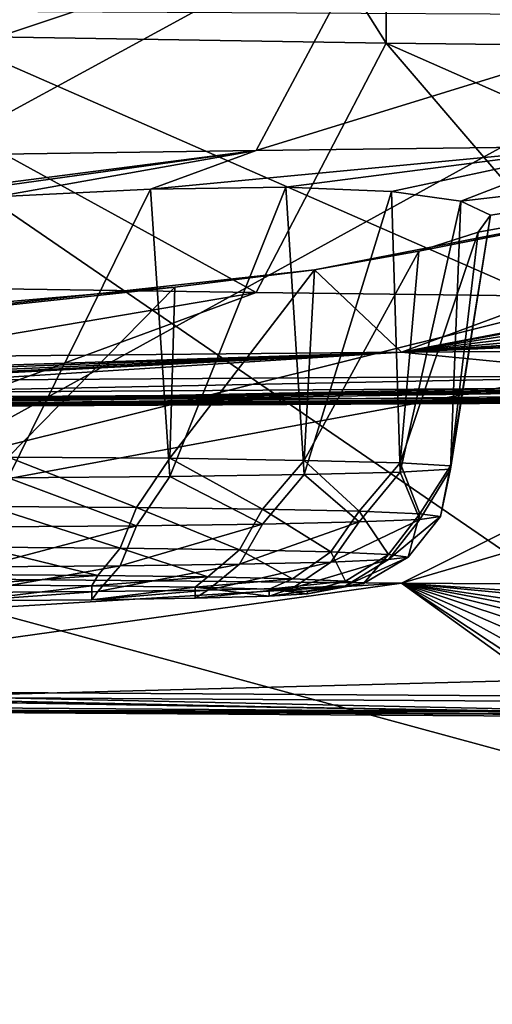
# Model space of a CAD drawing. Header units: millimetres. Extents: x -24 to 72, y 0 to 310.
# Tile 83 of 251: x -7.02 to -6.047, y 267.531 to 269.561. Entities that reach past the tile are written whole.
import ezdxf

# ---------------------------------------------------------------- set-up
doc = ezdxf.new("R2010")
doc.units = ezdxf.units.MM
doc.header["$LTSCALE"] = 65.185185
for name, color, linetype in [('109', 7, 'CONTINUOUS'), ('110', 7, 'CONTINUOUS'), ('111', 7, 'CONTINUOUS'), ('127', 7, 'CONTINUOUS'), ('151', 7, 'CONTINUOUS'), ('245', 7, 'CONTINUOUS'), ('247', 7, 'CONTINUOUS'), ('248', 7, 'CONTINUOUS'), ('27', 7, 'CONTINUOUS'), ('289', 7, 'CONTINUOUS'), ('291', 7, 'CONTINUOUS'), ('292', 7, 'CONTINUOUS'), ('31', 7, 'CONTINUOUS')]:
    doc.layers.add(name, color=color, linetype=linetype)

msp = doc.modelspace()

# ---------------------------------------------------------------- linework, layer by layer
at = {"layer": '109', "color": 7, "linetype": 'CONTINUOUS'}
for points in [[(-6.0432, 270.3096, 244.0722), (-8.9186, 270.2914, 243.0286), (-5.584, 268.8282, 241.9879), (-6.0432, 270.3096, 244.0722)], [(-5.584, 268.8282, 241.9879), (-8.9186, 270.2914, 243.0286), (-8.234, 268.8109, 240.9998), (-5.584, 268.8282, 241.9879)], [(-8.2337, 268.1815, 204.9417), (-7.6498, 269.5813, 202.3461), (-5.5836, 268.1643, 203.9536), (-8.2337, 268.1815, 204.9417)], [(-7.6498, 269.5813, 202.3461), (-4.7185, 269.5663, 201.4844), (-5.5836, 268.1643, 203.9536), (-7.6498, 269.5813, 202.3461)]]:
    msp.add_3dface(points, dxfattribs=at)
at = {"layer": '110', "color": 7, "linetype": 'CONTINUOUS'}
for points in [[(-5.584, 268.8282, 241.9879), (-8.234, 268.8109, 240.9998), (-8.1328, 268.7769, 240.963), (-5.584, 268.8282, 241.9879)], [(-5.584, 268.8282, 241.9879), (-8.1328, 268.7769, 240.963), (-5.5139, 268.7938, 241.9299), (-5.584, 268.8282, 241.9879)], [(-8.1328, 268.7769, 240.963), (-5.5391, 268.7808, 241.8372), (-5.5139, 268.7938, 241.9299), (-8.1328, 268.7769, 240.963)], [(-8.1682, 268.7637, 240.8569), (-5.5391, 268.7808, 241.8372), (-8.1328, 268.7769, 240.963), (-8.1682, 268.7637, 240.8569)], [(-8.2337, 268.1815, 204.9417), (-6.0553, 268.1348, 204.1787), (-8.6454, 268.153, 205.2204), (-8.2337, 268.1815, 204.9417)], [(-8.2337, 268.1815, 204.9417), (-5.5836, 268.1643, 203.9536), (-6.0553, 268.1348, 204.1787), (-8.2337, 268.1815, 204.9417)], [(-6.0553, 268.1348, 204.1787), (-8.1675, 268.1393, 205.086), (-8.6454, 268.153, 205.2204), (-6.0553, 268.1348, 204.1787)], [(-5.5836, 268.1643, 203.9536), (-3.3441, 268.1232, 203.5127), (-6.0553, 268.1348, 204.1787), (-5.5836, 268.1643, 203.9536)], [(-5.5385, 268.1222, 204.1058), (-8.1675, 268.1393, 205.086), (-6.0553, 268.1348, 204.1787), (-5.5385, 268.1222, 204.1058)], [(-3.3441, 268.1232, 203.5127), (-5.5385, 268.1222, 204.1058), (-6.0553, 268.1348, 204.1787), (-3.3441, 268.1232, 203.5127)]]:
    msp.add_3dface(points, dxfattribs=at)
at = {"layer": '111', "color": 7, "linetype": 'CONTINUOUS'}
for points in [[(-5.5391, 268.7808, 241.8372), (-8.1682, 268.7637, 240.8569), (-5.4797, 268.7778, 241.6309), (-5.5391, 268.7808, 241.8372)], [(-5.4797, 268.7778, 241.6309), (-8.1682, 268.7637, 240.8569), (-8.0798, 268.7609, 240.6612), (-5.4797, 268.7778, 241.6309)], [(-8.0798, 268.1434, 205.2819), (-8.1675, 268.1393, 205.086), (-5.4797, 268.1264, 204.3123), (-8.0798, 268.1434, 205.2819)], [(-8.1675, 268.1393, 205.086), (-5.5385, 268.1222, 204.1058), (-5.4797, 268.1264, 204.3123), (-8.1675, 268.1393, 205.086)]]:
    msp.add_3dface(points, dxfattribs=at)
at = {"layer": '127', "color": 7, "linetype": 'CONTINUOUS'}
for points in [[(-5.4797, 268.7778, 241.6309), (-8.0798, 268.7609, 240.6612), (-5.4797, 268.8039, 241.6304), (-5.4797, 268.7778, 241.6309)], [(-5.4797, 268.8039, 241.6304), (-8.0798, 268.7609, 240.6612), (-8.0798, 268.787, 240.6608), (-5.4797, 268.8039, 241.6304)], [(-8.0798, 268.1434, 205.2819), (-5.4797, 268.1264, 204.3123), (-8.0798, 268.1695, 205.2815), (-8.0798, 268.1434, 205.2819)], [(-8.0798, 268.1695, 205.2815), (-5.4797, 268.1264, 204.3123), (-5.4797, 268.1525, 204.3118), (-8.0798, 268.1695, 205.2815)]]:
    msp.add_3dface(points, dxfattribs=at)
at = {"layer": '151', "color": 7, "linetype": 'CONTINUOUS'}
for points in [[(-7.2037, 269.2814, 230.7836), (-6.5329, 269.2913, 231.3517), (-7.7272, 269.1373, 231.8333), (-7.2037, 269.2814, 230.7836)], [(-6.5329, 269.2913, 231.3517), (-7.4061, 269.1694, 231.7896), (-7.7272, 269.1373, 231.8333), (-6.5329, 269.2913, 231.3517)], [(-7.4061, 269.1694, 231.7896), (-6.5329, 269.2913, 231.3517), (-7.0702, 269.1957, 231.8275), (-7.4061, 269.1694, 231.7896)], [(-7.0702, 269.1957, 231.8275), (-6.5329, 269.2913, 231.3517), (-6.751, 269.2118, 231.9501), (-7.0702, 269.1957, 231.8275)], [(-6.5329, 269.2913, 231.3517), (-5.8174, 269.3002, 231.8624), (-6.751, 269.2118, 231.9501), (-6.5329, 269.2913, 231.3517)], [(-6.751, 269.2118, 231.9501), (-5.8174, 269.3002, 231.8624), (-6.4716, 269.2155, 232.1515), (-6.751, 269.2118, 231.9501)], [(-6.4716, 269.2155, 232.1515), (-5.8174, 269.3002, 231.8624), (-6.254, 269.2065, 232.4157), (-6.4716, 269.2155, 232.1515)], [(-5.0623, 269.3081, 232.3124), (-6.2336, 268.8756, 236.6156), (-6.4125, 269.0449, 234.0576), (-5.0623, 269.3081, 232.3124)], [(-6.1982, 269.0837, 233.7532), (-5.0623, 269.3081, 232.3124), (-6.4125, 269.0449, 234.0576), (-6.1982, 269.0837, 233.7532)], [(-6.254, 269.2065, 232.4157), (-5.8174, 269.3002, 231.8624), (-6.1115, 269.1866, 232.7227), (-6.254, 269.2065, 232.4157)], [(-6.2336, 268.8756, 236.6156), (-5.0623, 269.3081, 232.3124), (-5.0517, 269.1016, 234.2538), (-6.2336, 268.8756, 236.6156)], [(-6.0757, 269.123, 233.4061), (-5.0623, 269.3081, 232.3124), (-6.1982, 269.0837, 233.7532), (-6.0757, 269.123, 233.4061)], [(-5.8174, 269.3002, 231.8624), (-5.0623, 269.3081, 232.3124), (-6.1115, 269.1866, 232.7227), (-5.8174, 269.3002, 231.8624)], [(-6.1115, 269.1866, 232.7227), (-5.0623, 269.3081, 232.3124), (-6.0499, 269.1581, 233.0567), (-6.1115, 269.1866, 232.7227)], [(-6.0499, 269.1581, 233.0567), (-5.0623, 269.3081, 232.3124), (-6.0757, 269.123, 233.4061), (-6.0499, 269.1581, 233.0567)], [(-5.184, 269.0655, 234.5738), (-6.2336, 268.8756, 236.6156), (-5.0517, 269.1016, 234.2538), (-5.184, 269.0655, 234.5738)], [(-5.2309, 269.032, 234.9317), (-6.2336, 268.8756, 236.6156), (-5.184, 269.0655, 234.5738), (-5.2309, 269.032, 234.9317)], [(-6.2336, 268.8756, 236.6156), (-8.1126, 268.8577, 235.5897), (-6.4125, 269.0449, 234.0576), (-6.2336, 268.8756, 236.6156)], [(-6.4125, 269.0449, 234.0576), (-8.1126, 268.8577, 235.5897), (-6.7007, 269.0097, 234.2916), (-6.4125, 269.0449, 234.0576)], [(-5.1816, 269.0044, 235.2892), (-6.2336, 268.8756, 236.6156), (-5.2309, 269.032, 234.9317), (-5.1816, 269.0044, 235.2892)], [(-6.5329, 268.9983, 214.5673), (-7.2037, 269.0082, 215.1354), (-9.8265, 268.4395, 211.6298), (-6.5329, 268.9983, 214.5673)], [(-6.7007, 269.0097, 234.2916), (-8.1126, 268.8577, 235.5897), (-7.0405, 268.9799, 234.4378), (-6.7007, 269.0097, 234.2916)], [(-8.1126, 268.4171, 210.347), (-6.5329, 268.9983, 214.5673), (-9.8265, 268.4395, 211.6298), (-8.1126, 268.4171, 210.347)], [(-5.8174, 268.9894, 214.0566), (-6.5329, 268.9983, 214.5673), (-8.1126, 268.4171, 210.347), (-5.8174, 268.9894, 214.0566)], [(-5.0623, 268.9815, 213.6066), (-5.8174, 268.9894, 214.0566), (-8.1126, 268.4171, 210.347), (-5.0623, 268.9815, 213.6066)], [(-5.0399, 268.9838, 235.6199), (-6.2336, 268.8756, 236.6156), (-5.1816, 269.0044, 235.2892), (-5.0399, 268.9838, 235.6199)], [(-6.2335, 268.3992, 209.3211), (-5.0623, 268.9815, 213.6066), (-8.1126, 268.4171, 210.347), (-6.2335, 268.3992, 209.3211)], [(-4.8164, 268.9704, 235.9005), (-6.2336, 268.8756, 236.6156), (-5.0399, 268.9838, 235.6199), (-4.8164, 268.9704, 235.9005)], [(-4.5272, 268.9642, 236.1116), (-6.2336, 268.8756, 236.6156), (-4.8164, 268.9704, 235.9005), (-4.5272, 268.9642, 236.1116)], [(-4.2276, 268.8887, 237.3637), (-6.2336, 268.8756, 236.6156), (-4.1926, 268.9649, 236.2385), (-4.2276, 268.8887, 237.3637)], [(-4.1926, 268.9649, 236.2385), (-6.2336, 268.8756, 236.6156), (-4.5272, 268.9642, 236.1116), (-4.1926, 268.9649, 236.2385)], [(-4.2725, 268.9748, 213.2206), (-5.0623, 268.9815, 213.6066), (-6.2335, 268.3992, 209.3211), (-4.2725, 268.9748, 213.2206)], [(-4.2276, 268.3862, 208.573), (-4.2725, 268.9748, 213.2206), (-6.2335, 268.3992, 209.3211), (-4.2276, 268.3862, 208.573)], [(-6.2336, 268.8756, 236.6156), (-4.2276, 268.8887, 237.3637), (-5.5633, 268.8094, 238.4914), (-6.2336, 268.8756, 236.6156)], [(-6.2336, 268.8756, 236.6156), (-8.0592, 268.7594, 240.6157), (-8.6231, 268.7562, 238.3224), (-6.2336, 268.8756, 236.6156)], [(-8.3745, 268.7642, 238.1082), (-6.2336, 268.8756, 236.6156), (-8.6231, 268.7562, 238.3224), (-8.3745, 268.7642, 238.1082)], [(-8.1126, 268.8577, 235.5897), (-6.2336, 268.8756, 236.6156), (-8.3791, 268.8054, 236.5837), (-8.1126, 268.8577, 235.5897)], [(-8.3791, 268.8054, 236.5837), (-6.2336, 268.8756, 236.6156), (-8.2017, 268.8016, 236.8521), (-8.3791, 268.8054, 236.5837)], [(-8.2719, 268.7689, 237.9712), (-6.2336, 268.8756, 236.6156), (-8.3745, 268.7642, 238.1082), (-8.2719, 268.7689, 237.9712)], [(-8.1906, 268.774, 237.8205), (-6.2336, 268.8756, 236.6156), (-8.2719, 268.7689, 237.9712), (-8.1906, 268.774, 237.8205)], [(-8.2017, 268.8016, 236.8521), (-6.2336, 268.8756, 236.6156), (-8.105, 268.7942, 237.1609), (-8.2017, 268.8016, 236.8521)], [(-8.1324, 268.7793, 237.6595), (-6.2336, 268.8756, 236.6156), (-8.1906, 268.774, 237.8205), (-8.1324, 268.7793, 237.6595)], [(-8.0987, 268.7845, 237.4924), (-6.2336, 268.8756, 236.6156), (-8.1324, 268.7793, 237.6595), (-8.0987, 268.7845, 237.4924)], [(-8.105, 268.7942, 237.1609), (-6.2336, 268.8756, 236.6156), (-8.0987, 268.7845, 237.4924), (-8.105, 268.7942, 237.1609)], [(-8.0592, 268.7594, 240.6157), (-6.2336, 268.8756, 236.6156), (-5.5633, 268.8094, 238.4914), (-8.0592, 268.7594, 240.6157)], [(-5.6829, 268.8034, 238.6093), (-8.0592, 268.7594, 240.6157), (-5.5633, 268.8094, 238.4914), (-5.6829, 268.8034, 238.6093)], [(-5.7856, 268.7976, 238.7455), (-8.0592, 268.7594, 240.6157), (-5.6829, 268.8034, 238.6093), (-5.7856, 268.7976, 238.7455)], [(-5.8675, 268.7922, 238.896), (-8.0592, 268.7594, 240.6157), (-5.7856, 268.7976, 238.7455), (-5.8675, 268.7922, 238.896)], [(-8.0592, 268.7594, 240.6157), (-5.8675, 268.7922, 238.896), (-5.9571, 268.7837, 239.2002), (-8.0592, 268.7594, 240.6157)], [(-5.9593, 268.7776, 239.5285), (-8.0592, 268.7594, 240.6157), (-5.9571, 268.7837, 239.2002), (-5.9593, 268.7776, 239.5285)], [(-5.8687, 268.7742, 239.845), (-8.0592, 268.7594, 240.6157), (-5.9593, 268.7776, 239.5285), (-5.8687, 268.7742, 239.845)], [(-5.4657, 268.7763, 241.5829), (-8.0592, 268.7594, 240.6157), (-5.1465, 268.7745, 240.4776), (-5.4657, 268.7763, 241.5829)], [(-5.1465, 268.7745, 240.4776), (-8.0592, 268.7594, 240.6157), (-5.445, 268.7733, 240.3396), (-5.1465, 268.7745, 240.4776)], [(-5.6924, 268.773, 240.123), (-8.0592, 268.7594, 240.6157), (-5.8687, 268.7742, 239.845), (-5.6924, 268.773, 240.123)], [(-5.445, 268.7733, 240.3396), (-8.0592, 268.7594, 240.6157), (-5.6924, 268.773, 240.123), (-5.445, 268.7733, 240.3396)], [(-6.2335, 268.3992, 209.3211), (-8.1126, 268.4171, 210.347), (-8.0889, 268.2876, 208.6018), (-6.2335, 268.3992, 209.3211)], [(-8.0592, 268.1435, 205.3275), (-6.2335, 268.3992, 209.3211), (-8.0889, 268.2876, 208.6018), (-8.0592, 268.1435, 205.3275)], [(-6.2335, 268.3992, 209.3211), (-8.0592, 268.1435, 205.3275), (-5.9567, 268.199, 206.4019), (-6.2335, 268.3992, 209.3211)], [(-4.2276, 268.3862, 208.573), (-6.2335, 268.3992, 209.3211), (-4.8026, 268.3017, 207.7226), (-4.2276, 268.3862, 208.573)], [(-4.8026, 268.3017, 207.7226), (-6.2335, 268.3992, 209.3211), (-5.1217, 268.2925, 207.6813), (-4.8026, 268.3017, 207.7226)], [(-5.1217, 268.2925, 207.6813), (-6.2335, 268.3992, 209.3211), (-5.4184, 268.2775, 207.5526), (-5.1217, 268.2925, 207.6813)], [(-5.4184, 268.2775, 207.5526), (-6.2335, 268.3992, 209.3211), (-5.5522, 268.2683, 207.4568), (-5.4184, 268.2775, 207.5526)], [(-5.5522, 268.2683, 207.4568), (-6.2335, 268.3992, 209.3211), (-5.673, 268.2583, 207.3408), (-5.5522, 268.2683, 207.4568)], [(-5.673, 268.2583, 207.3408), (-6.2335, 268.3992, 209.3211), (-5.7773, 268.2477, 207.2061), (-5.673, 268.2583, 207.3408)], [(-5.7773, 268.2477, 207.2061), (-6.2335, 268.3992, 209.3211), (-5.8609, 268.237, 207.0568), (-5.7773, 268.2477, 207.2061)], [(-5.8609, 268.237, 207.0568), (-6.2335, 268.3992, 209.3211), (-5.9215, 268.2265, 206.8969), (-5.8609, 268.237, 207.0568)], [(-5.9215, 268.2265, 206.8969), (-6.2335, 268.3992, 209.3211), (-5.9577, 268.2165, 206.7298), (-5.9215, 268.2265, 206.8969)], [(-5.9577, 268.2165, 206.7298), (-6.2335, 268.3992, 209.3211), (-5.9567, 268.199, 206.4019), (-5.9577, 268.2165, 206.7298)], [(-8.0592, 268.1435, 205.3275), (-5.4657, 268.1266, 204.3603), (-5.9567, 268.199, 206.4019), (-8.0592, 268.1435, 205.3275)]]:
    msp.add_3dface(points, dxfattribs=at)
at = {"layer": '245', "color": 7, "linetype": 'CONTINUOUS'}
for points in [[(-5.4797, 268.8039, 241.6304), (-8.0798, 268.787, 240.6608), (-5.4657, 268.7763, 241.5829), (-5.4797, 268.8039, 241.6304)], [(-8.0798, 268.787, 240.6608), (-8.0592, 268.7594, 240.6157), (-5.4657, 268.7763, 241.5829), (-8.0798, 268.787, 240.6608)], [(-8.0798, 268.1695, 205.2815), (-5.4797, 268.1525, 204.3118), (-5.4657, 268.1266, 204.3603), (-8.0798, 268.1695, 205.2815)], [(-8.0798, 268.1695, 205.2815), (-5.4657, 268.1266, 204.3603), (-8.0592, 268.1435, 205.3275), (-8.0798, 268.1695, 205.2815)]]:
    msp.add_3dface(points, dxfattribs=at)
at = {"layer": '247', "color": 7, "linetype": 'CONTINUOUS'}
for points in [[(-6.265, 269.5125, 214.9026), (-7.5043, 271.4804, 216.0094), (-7.5044, 269.5324, 216.0434), (-6.265, 269.5125, 214.9026)], [(-6.265, 271.4605, 214.8686), (-7.5043, 271.4804, 216.0094), (-6.265, 269.5125, 214.9026), (-6.265, 271.4605, 214.8686)], [(-4.8547, 271.4444, 213.9474), (-6.265, 271.4605, 214.8686), (-4.8547, 269.4964, 213.9814), (-4.8547, 271.4444, 213.9474)], [(-4.8547, 269.4964, 213.9814), (-6.265, 271.4605, 214.8686), (-6.265, 269.5125, 214.9026), (-4.8547, 269.4964, 213.9814)]]:
    msp.add_3dface(points, dxfattribs=at)
at = {"layer": '248', "color": 7, "linetype": 'CONTINUOUS'}
for points in [[(-5.8174, 269.3002, 231.8624), (-6.5329, 269.2913, 231.3517), (-4.8547, 269.8096, 231.9199), (-5.8174, 269.3002, 231.8624)], [(-6.5329, 269.2913, 231.3517), (-6.265, 269.7935, 230.9986), (-4.8547, 269.8096, 231.9199), (-6.5329, 269.2913, 231.3517)], [(-7.2037, 269.2814, 230.7836), (-7.8253, 269.2705, 230.1621), (-6.265, 269.7935, 230.9986), (-7.2037, 269.2814, 230.7836)], [(-7.8253, 269.2705, 230.1621), (-7.5044, 269.7736, 229.8579), (-6.265, 269.7935, 230.9986), (-7.8253, 269.2705, 230.1621)], [(-6.5329, 269.2913, 231.3517), (-7.2037, 269.2814, 230.7836), (-6.265, 269.7935, 230.9986), (-6.5329, 269.2913, 231.3517)], [(-7.2037, 269.0082, 215.1354), (-6.5329, 268.9983, 214.5673), (-7.5044, 269.5324, 216.0434), (-7.2037, 269.0082, 215.1354)], [(-6.5329, 268.9983, 214.5673), (-6.265, 269.5125, 214.9026), (-7.5044, 269.5324, 216.0434), (-6.5329, 268.9983, 214.5673)], [(-6.5329, 268.9983, 214.5673), (-5.8174, 268.9894, 214.0566), (-6.265, 269.5125, 214.9026), (-6.5329, 268.9983, 214.5673)], [(-5.8174, 268.9894, 214.0566), (-5.0623, 268.9815, 213.6066), (-6.265, 269.5125, 214.9026), (-5.8174, 268.9894, 214.0566)], [(-5.0623, 268.9815, 213.6066), (-4.8547, 269.4964, 213.9814), (-6.265, 269.5125, 214.9026), (-5.0623, 268.9815, 213.6066)]]:
    msp.add_3dface(points, dxfattribs=at)
at = {"layer": '27', "color": 7, "linetype": 'CONTINUOUS'}
for points in [[(-9.329, 273.5617, -8.7349), (-4.7815, 268.1129, -11.7683), (-9.4027, 268.2134, -11.1239), (-9.329, 273.5617, -8.7349)], [(-4.7308, 273.456, -9.3378), (-4.7815, 268.1129, -11.7683), (-9.329, 273.5617, -8.7349), (-4.7308, 273.456, -9.3378)], [(-9.4027, 268.2134, -11.1239), (-4.8236, 262.5386, -13.6946), (-9.4648, 262.6272, -13.0156), (-9.4027, 268.2134, -11.1239)], [(-4.7815, 268.1129, -11.7683), (-4.8236, 262.5386, -13.6946), (-9.4027, 268.2134, -11.1239), (-4.7815, 268.1129, -11.7683)]]:
    msp.add_3dface(points, dxfattribs=at)
at = {"layer": '289', "color": 7, "linetype": 'CONTINUOUS'}
for points in [[(-6.8716, 268.3939, 234.0003), (-7.1278, 268.3959, 234.1172), (-7.1278, 268.3628, 232.2189), (-6.8716, 268.3939, 234.0003)], [(-6.8716, 268.3649, 232.3358), (-6.8716, 268.3939, 234.0003), (-7.1278, 268.3628, 232.2189), (-6.8716, 268.3649, 232.3358)], [(-6.6587, 268.3907, 233.8159), (-6.8716, 268.3939, 234.0003), (-6.8716, 268.3649, 232.3358), (-6.6587, 268.3907, 233.8159)], [(-6.6587, 268.3681, 232.5202), (-6.6587, 268.3907, 233.8159), (-6.8716, 268.3649, 232.3358), (-6.6587, 268.3681, 232.5202)], [(-6.5063, 268.3866, 233.5791), (-6.6587, 268.3907, 233.8159), (-6.5063, 268.3722, 232.757), (-6.5063, 268.3866, 233.5791)], [(-6.5063, 268.3722, 232.757), (-6.6587, 268.3907, 233.8159), (-6.6587, 268.3681, 232.5202), (-6.5063, 268.3722, 232.757)], [(-6.427, 268.3818, 233.3088), (-6.5063, 268.3866, 233.5791), (-6.427, 268.3769, 233.0272), (-6.427, 268.3818, 233.3088)], [(-6.427, 268.3769, 233.0272), (-6.5063, 268.3866, 233.5791), (-6.5063, 268.3722, 232.757), (-6.427, 268.3769, 233.0272)]]:
    msp.add_3dface(points, dxfattribs=at)
at = {"layer": '291', "color": 7, "linetype": 'CONTINUOUS'}
for points in [[(-6.7796, 268.5553, 234.2502), (-7.0437, 268.6591, 234.3975), (-7.0818, 268.5575, 234.3754), (-6.7796, 268.5553, 234.2502)], [(-6.7107, 268.6565, 234.2455), (-7.0437, 268.6591, 234.3975), (-6.7796, 268.5553, 234.2502), (-6.7107, 268.6565, 234.2455)], [(-6.5201, 268.5519, 234.0511), (-6.7107, 268.6565, 234.2455), (-6.7796, 268.5553, 234.2502), (-6.5201, 268.5519, 234.0511)], [(-6.434, 268.6523, 234.0057), (-6.7107, 268.6565, 234.2455), (-6.5201, 268.5519, 234.0511), (-6.434, 268.6523, 234.0057)], [(-6.321, 268.5473, 233.7917), (-6.434, 268.6523, 234.0057), (-6.5201, 268.5519, 234.0511), (-6.321, 268.5473, 233.7917)], [(-6.236, 268.6469, 233.6978), (-6.434, 268.6523, 234.0057), (-6.321, 268.5473, 233.7917), (-6.236, 268.6469, 233.6978)], [(-6.1958, 268.5421, 233.4895), (-6.236, 268.6469, 233.6978), (-6.321, 268.5473, 233.7917), (-6.1958, 268.5421, 233.4895)], [(-6.1329, 268.6408, 233.3466), (-6.236, 268.6469, 233.6978), (-6.1958, 268.5421, 233.4895), (-6.1329, 268.6408, 233.3466)], [(-6.1531, 268.5364, 233.1653), (-6.1329, 268.6408, 233.3466), (-6.1958, 268.5421, 233.4895), (-6.1531, 268.5364, 233.1653)], [(-6.1329, 268.6344, 232.9805), (-6.1329, 268.6408, 233.3466), (-6.1531, 268.5364, 233.1653), (-6.1329, 268.6344, 232.9805)], [(-6.7107, 268.6187, 232.0816), (-6.434, 268.6229, 232.3213), (-6.5201, 268.5209, 232.2794), (-6.7107, 268.6187, 232.0816)], [(-6.5201, 268.5209, 232.2794), (-6.434, 268.6229, 232.3213), (-6.321, 268.5255, 232.5389), (-6.5201, 268.5209, 232.2794)], [(-6.434, 268.6229, 232.3213), (-6.236, 268.6283, 232.6293), (-6.321, 268.5255, 232.5389), (-6.434, 268.6229, 232.3213)], [(-6.321, 268.5255, 232.5389), (-6.236, 268.6283, 232.6293), (-6.1958, 268.5307, 232.8411), (-6.321, 268.5255, 232.5389)], [(-6.236, 268.6283, 232.6293), (-6.1329, 268.6344, 232.9805), (-6.1958, 268.5307, 232.8411), (-6.236, 268.6283, 232.6293)], [(-6.1958, 268.5307, 232.8411), (-6.1329, 268.6344, 232.9805), (-6.1531, 268.5364, 233.1653), (-6.1958, 268.5307, 232.8411)], [(-7.0818, 268.5153, 231.9552), (-7.0437, 268.6161, 231.9295), (-6.7796, 268.5175, 232.0804), (-7.0818, 268.5153, 231.9552)], [(-7.0437, 268.6161, 231.9295), (-6.7107, 268.6187, 232.0816), (-6.7796, 268.5175, 232.0804), (-7.0437, 268.6161, 231.9295)], [(-6.7796, 268.5175, 232.0804), (-6.7107, 268.6187, 232.0816), (-6.5201, 268.5209, 232.2794), (-6.7796, 268.5175, 232.0804)], [(-6.813, 268.471, 234.1938), (-7.0818, 268.5575, 234.3754), (-7.0991, 268.473, 234.3123), (-6.813, 268.471, 234.1938)], [(-6.7796, 268.5553, 234.2502), (-7.0818, 268.5575, 234.3754), (-6.813, 268.471, 234.1938), (-6.7796, 268.5553, 234.2502)], [(-6.5674, 268.4677, 234.0053), (-6.7796, 268.5553, 234.2502), (-6.813, 268.471, 234.1938), (-6.5674, 268.4677, 234.0053)], [(-6.5201, 268.5519, 234.0511), (-6.7796, 268.5553, 234.2502), (-6.5674, 268.4677, 234.0053), (-6.5201, 268.5519, 234.0511)], [(-6.3789, 268.4634, 233.7597), (-6.5201, 268.5519, 234.0511), (-6.5674, 268.4677, 234.0053), (-6.3789, 268.4634, 233.7597)], [(-6.321, 268.5473, 233.7917), (-6.5201, 268.5519, 234.0511), (-6.3789, 268.4634, 233.7597), (-6.321, 268.5473, 233.7917)], [(-6.2604, 268.4584, 233.4737), (-6.321, 268.5473, 233.7917), (-6.3789, 268.4634, 233.7597), (-6.2604, 268.4584, 233.4737)], [(-6.1958, 268.5421, 233.4895), (-6.321, 268.5473, 233.7917), (-6.2604, 268.4584, 233.4737), (-6.1958, 268.5421, 233.4895)], [(-6.22, 268.453, 233.1667), (-6.1958, 268.5421, 233.4895), (-6.2604, 268.4584, 233.4737), (-6.22, 268.453, 233.1667)], [(-6.1531, 268.5364, 233.1653), (-6.1958, 268.5421, 233.4895), (-6.22, 268.453, 233.1667), (-6.1531, 268.5364, 233.1653)], [(-6.7796, 268.5175, 232.0804), (-6.5201, 268.5209, 232.2794), (-6.813, 268.4351, 232.1397), (-6.7796, 268.5175, 232.0804)], [(-6.813, 268.4351, 232.1397), (-6.5201, 268.5209, 232.2794), (-6.5674, 268.4384, 232.3282), (-6.813, 268.4351, 232.1397)], [(-6.5201, 268.5209, 232.2794), (-6.321, 268.5255, 232.5389), (-6.5674, 268.4384, 232.3282), (-6.5201, 268.5209, 232.2794)], [(-6.5674, 268.4384, 232.3282), (-6.321, 268.5255, 232.5389), (-6.3789, 268.4427, 232.5738), (-6.5674, 268.4384, 232.3282)], [(-6.321, 268.5255, 232.5389), (-6.1958, 268.5307, 232.8411), (-6.3789, 268.4427, 232.5738), (-6.321, 268.5255, 232.5389)], [(-6.3789, 268.4427, 232.5738), (-6.1958, 268.5307, 232.8411), (-6.2604, 268.4477, 232.8598), (-6.3789, 268.4427, 232.5738)], [(-6.1958, 268.5307, 232.8411), (-6.1531, 268.5364, 233.1653), (-6.2604, 268.4477, 232.8598), (-6.1958, 268.5307, 232.8411)], [(-6.2604, 268.4477, 232.8598), (-6.1531, 268.5364, 233.1653), (-6.22, 268.453, 233.1667), (-6.2604, 268.4477, 232.8598)], [(-7.0818, 268.5153, 231.9552), (-6.7796, 268.5175, 232.0804), (-7.0991, 268.433, 232.0212), (-7.0818, 268.5153, 231.9552)], [(-7.0991, 268.433, 232.0212), (-6.7796, 268.5175, 232.0804), (-6.813, 268.4351, 232.1397), (-7.0991, 268.433, 232.0212)], [(-7.1229, 268.4168, 234.2245), (-6.859, 268.4149, 234.1152), (-7.0991, 268.473, 234.3123), (-7.1229, 268.4168, 234.2245)], [(-6.859, 268.4149, 234.1152), (-6.813, 268.471, 234.1938), (-7.0991, 268.473, 234.3123), (-6.859, 268.4149, 234.1152)], [(-6.859, 268.4149, 234.1152), (-6.6323, 268.4119, 233.9414), (-6.813, 268.471, 234.1938), (-6.859, 268.4149, 234.1152)], [(-6.6323, 268.4119, 233.9414), (-6.5674, 268.4677, 234.0053), (-6.813, 268.471, 234.1938), (-6.6323, 268.4119, 233.9414)], [(-6.6323, 268.4119, 233.9414), (-6.4584, 268.4079, 233.7148), (-6.5674, 268.4677, 234.0053), (-6.6323, 268.4119, 233.9414)], [(-6.4584, 268.4079, 233.7148), (-6.3789, 268.4634, 233.7597), (-6.5674, 268.4677, 234.0053), (-6.4584, 268.4079, 233.7148)], [(-6.4584, 268.4079, 233.7148), (-6.3491, 268.4033, 233.4509), (-6.3789, 268.4634, 233.7597), (-6.4584, 268.4079, 233.7148)], [(-6.3491, 268.4033, 233.4509), (-6.2604, 268.4584, 233.4737), (-6.3789, 268.4634, 233.7597), (-6.3491, 268.4033, 233.4509)], [(-6.3491, 268.4033, 233.4509), (-6.3118, 268.3984, 233.1677), (-6.2604, 268.4584, 233.4737), (-6.3491, 268.4033, 233.4509)], [(-6.3118, 268.3984, 233.1677), (-6.22, 268.453, 233.1667), (-6.2604, 268.4584, 233.4737), (-6.3118, 268.3984, 233.1677)], [(-6.6323, 268.3849, 232.394), (-6.859, 268.3818, 232.2202), (-6.5674, 268.4384, 232.3282), (-6.6323, 268.3849, 232.394)], [(-6.859, 268.3818, 232.2202), (-6.813, 268.4351, 232.1397), (-6.5674, 268.4384, 232.3282), (-6.859, 268.3818, 232.2202)], [(-6.4584, 268.3888, 232.6206), (-6.6323, 268.3849, 232.394), (-6.3789, 268.4427, 232.5738), (-6.4584, 268.3888, 232.6206)], [(-6.6323, 268.3849, 232.394), (-6.5674, 268.4384, 232.3282), (-6.3789, 268.4427, 232.5738), (-6.6323, 268.3849, 232.394)], [(-6.3491, 268.3934, 232.8845), (-6.4584, 268.3888, 232.6206), (-6.2604, 268.4477, 232.8598), (-6.3491, 268.3934, 232.8845)], [(-6.4584, 268.3888, 232.6206), (-6.3789, 268.4427, 232.5738), (-6.2604, 268.4477, 232.8598), (-6.4584, 268.3888, 232.6206)], [(-6.3118, 268.3984, 233.1677), (-6.3491, 268.3934, 232.8845), (-6.22, 268.453, 233.1667), (-6.3118, 268.3984, 233.1677)], [(-6.3491, 268.3934, 232.8845), (-6.2604, 268.4477, 232.8598), (-6.22, 268.453, 233.1667), (-6.3491, 268.3934, 232.8845)], [(-7.1229, 268.4168, 234.2245), (-7.1278, 268.3959, 234.1172), (-6.859, 268.4149, 234.1152), (-7.1229, 268.4168, 234.2245)], [(-6.859, 268.3818, 232.2202), (-7.1229, 268.3799, 232.1109), (-6.813, 268.4351, 232.1397), (-6.859, 268.3818, 232.2202)], [(-7.1229, 268.3799, 232.1109), (-7.0991, 268.433, 232.0212), (-6.813, 268.4351, 232.1397), (-7.1229, 268.3799, 232.1109)], [(-7.1278, 268.3959, 234.1172), (-6.8716, 268.3939, 234.0003), (-6.859, 268.4149, 234.1152), (-7.1278, 268.3959, 234.1172)], [(-6.859, 268.4149, 234.1152), (-6.8716, 268.3939, 234.0003), (-6.6323, 268.4119, 233.9414), (-6.859, 268.4149, 234.1152)], [(-6.8716, 268.3939, 234.0003), (-6.6587, 268.3907, 233.8159), (-6.6323, 268.4119, 233.9414), (-6.8716, 268.3939, 234.0003)], [(-6.6323, 268.4119, 233.9414), (-6.6587, 268.3907, 233.8159), (-6.4584, 268.4079, 233.7148), (-6.6323, 268.4119, 233.9414)], [(-6.6587, 268.3907, 233.8159), (-6.5063, 268.3866, 233.5791), (-6.4584, 268.4079, 233.7148), (-6.6587, 268.3907, 233.8159)], [(-6.4584, 268.4079, 233.7148), (-6.5063, 268.3866, 233.5791), (-6.3491, 268.4033, 233.4509), (-6.4584, 268.4079, 233.7148)], [(-6.5063, 268.3866, 233.5791), (-6.427, 268.3818, 233.3088), (-6.3491, 268.4033, 233.4509), (-6.5063, 268.3866, 233.5791)], [(-6.3491, 268.4033, 233.4509), (-6.427, 268.3818, 233.3088), (-6.3118, 268.3984, 233.1677), (-6.3491, 268.4033, 233.4509)], [(-6.427, 268.3818, 233.3088), (-6.427, 268.3769, 233.0272), (-6.3118, 268.3984, 233.1677), (-6.427, 268.3818, 233.3088)], [(-6.3118, 268.3984, 233.1677), (-6.427, 268.3769, 233.0272), (-6.3491, 268.3934, 232.8845), (-6.3118, 268.3984, 233.1677)], [(-6.8716, 268.3649, 232.3358), (-7.1278, 268.3628, 232.2189), (-6.859, 268.3818, 232.2202), (-6.8716, 268.3649, 232.3358)], [(-6.859, 268.3818, 232.2202), (-7.1278, 268.3628, 232.2189), (-7.1229, 268.3799, 232.1109), (-6.859, 268.3818, 232.2202)], [(-6.6587, 268.3681, 232.5202), (-6.8716, 268.3649, 232.3358), (-6.6323, 268.3849, 232.394), (-6.6587, 268.3681, 232.5202)], [(-6.6323, 268.3849, 232.394), (-6.8716, 268.3649, 232.3358), (-6.859, 268.3818, 232.2202), (-6.6323, 268.3849, 232.394)], [(-6.5063, 268.3722, 232.757), (-6.6587, 268.3681, 232.5202), (-6.4584, 268.3888, 232.6206), (-6.5063, 268.3722, 232.757)], [(-6.4584, 268.3888, 232.6206), (-6.6587, 268.3681, 232.5202), (-6.6323, 268.3849, 232.394), (-6.4584, 268.3888, 232.6206)], [(-6.427, 268.3769, 233.0272), (-6.5063, 268.3722, 232.757), (-6.3491, 268.3934, 232.8845), (-6.427, 268.3769, 233.0272)], [(-6.3491, 268.3934, 232.8845), (-6.5063, 268.3722, 232.757), (-6.4584, 268.3888, 232.6206), (-6.3491, 268.3934, 232.8845)]]:
    msp.add_3dface(points, dxfattribs=at)
at = {"layer": '292', "color": 7, "linetype": 'CONTINUOUS'}
for points in [[(-7.0702, 269.1957, 231.8275), (-6.751, 269.2118, 231.9501), (-7.0437, 268.6161, 231.9295), (-7.0702, 269.1957, 231.8275)], [(-6.751, 269.2118, 231.9501), (-6.7107, 268.6187, 232.0816), (-7.0437, 268.6161, 231.9295), (-6.751, 269.2118, 231.9501)], [(-6.751, 269.2118, 231.9501), (-6.4716, 269.2155, 232.1515), (-6.7107, 268.6187, 232.0816), (-6.751, 269.2118, 231.9501)], [(-6.4716, 269.2155, 232.1515), (-6.434, 268.6229, 232.3213), (-6.7107, 268.6187, 232.0816), (-6.4716, 269.2155, 232.1515)], [(-6.4716, 269.2155, 232.1515), (-6.254, 269.2065, 232.4157), (-6.434, 268.6229, 232.3213), (-6.4716, 269.2155, 232.1515)], [(-6.254, 269.2065, 232.4157), (-6.236, 268.6283, 232.6293), (-6.434, 268.6229, 232.3213), (-6.254, 269.2065, 232.4157)], [(-6.254, 269.2065, 232.4157), (-6.1115, 269.1866, 232.7227), (-6.236, 268.6283, 232.6293), (-6.254, 269.2065, 232.4157)], [(-6.1115, 269.1866, 232.7227), (-6.1329, 268.6344, 232.9805), (-6.236, 268.6283, 232.6293), (-6.1115, 269.1866, 232.7227)], [(-6.1115, 269.1866, 232.7227), (-6.0499, 269.1581, 233.0567), (-6.1329, 268.6344, 232.9805), (-6.1115, 269.1866, 232.7227)], [(-6.0499, 269.1581, 233.0567), (-6.0757, 269.123, 233.4061), (-6.1329, 268.6408, 233.3466), (-6.0499, 269.1581, 233.0567)], [(-6.0499, 269.1581, 233.0567), (-6.1329, 268.6408, 233.3466), (-6.1329, 268.6344, 232.9805), (-6.0499, 269.1581, 233.0567)], [(-6.0757, 269.123, 233.4061), (-6.1982, 269.0837, 233.7532), (-6.236, 268.6469, 233.6978), (-6.0757, 269.123, 233.4061)], [(-6.0757, 269.123, 233.4061), (-6.236, 268.6469, 233.6978), (-6.1329, 268.6408, 233.3466), (-6.0757, 269.123, 233.4061)], [(-6.1982, 269.0837, 233.7532), (-6.4125, 269.0449, 234.0576), (-6.434, 268.6523, 234.0057), (-6.1982, 269.0837, 233.7532)], [(-6.1982, 269.0837, 233.7532), (-6.434, 268.6523, 234.0057), (-6.236, 268.6469, 233.6978), (-6.1982, 269.0837, 233.7532)], [(-6.4125, 269.0449, 234.0576), (-6.7007, 269.0097, 234.2916), (-6.7107, 268.6565, 234.2455), (-6.4125, 269.0449, 234.0576)], [(-6.4125, 269.0449, 234.0576), (-6.7107, 268.6565, 234.2455), (-6.434, 268.6523, 234.0057), (-6.4125, 269.0449, 234.0576)], [(-6.7007, 269.0097, 234.2916), (-7.0405, 268.9799, 234.4378), (-7.0437, 268.6591, 234.3975), (-6.7007, 269.0097, 234.2916)], [(-6.7007, 269.0097, 234.2916), (-7.0437, 268.6591, 234.3975), (-6.7107, 268.6565, 234.2455), (-6.7007, 269.0097, 234.2916)]]:
    msp.add_3dface(points, dxfattribs=at)
at = {"layer": '31', "color": 7, "linetype": 'CONTINUOUS'}
for points in [[(-7.5394, 268.4649, 25.4527), (-5.0893, 269.8158, 28.1014), (-7.5431, 270.5121, 27.8487), (-7.5394, 268.4649, 25.4527)], [(-5.0862, 267.7974, 25.7786), (-5.0893, 269.8158, 28.1014), (-7.5394, 268.4649, 25.4527), (-5.0862, 267.7974, 25.7786)], [(-7.5361, 266.1721, 23.249), (-5.0862, 267.7974, 25.7786), (-7.5394, 268.4649, 25.4527), (-7.5361, 266.1721, 23.249)], [(-5.0831, 265.5425, 23.6498), (-5.0862, 267.7974, 25.7786), (-7.5361, 266.1721, 23.249), (-5.0831, 265.5425, 23.6498)]]:
    msp.add_3dface(points, dxfattribs=at)

doc.saveas('drawing.dxf')
